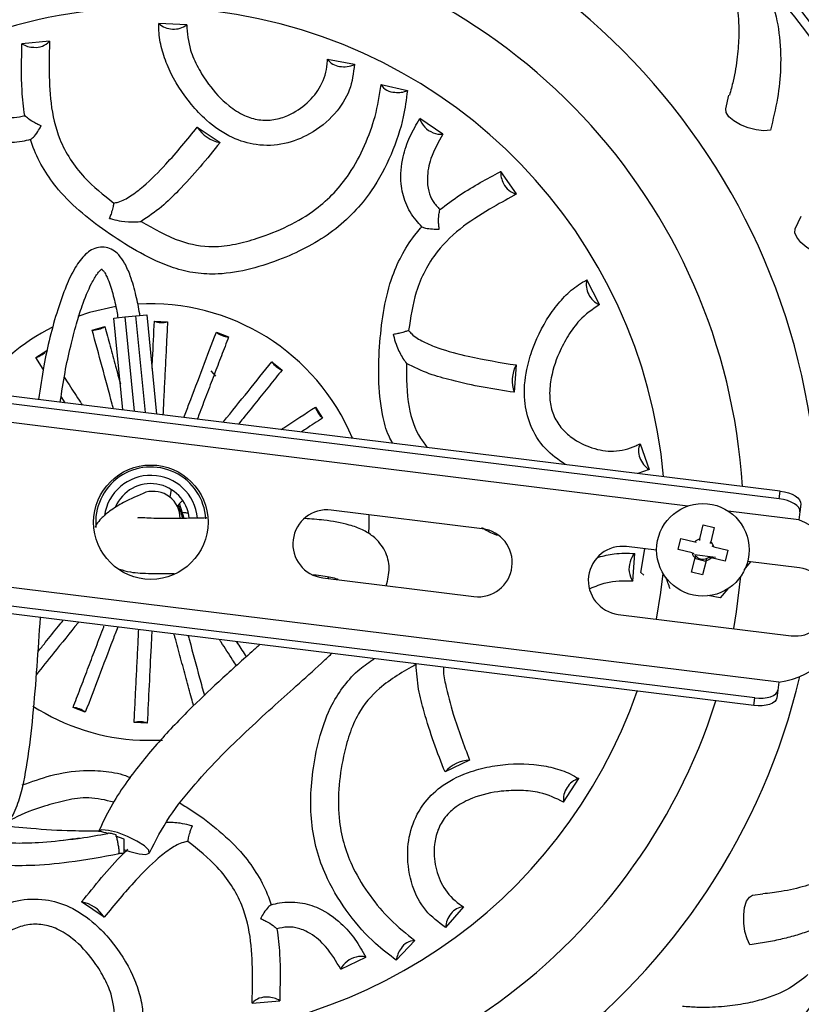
# Model space of a CAD drawing. Header units: millimetres. Extents: x 69 to 135, y 39 to 174.
# Tile 25 of 199: x 89.04 to 92.58, y 59.08 to 63.54. Entities that reach past the tile are written whole.
import ezdxf

# ---------------------------------------------------------------- set-up
doc = ezdxf.new("R2010")
doc.units = ezdxf.units.MM
doc.styles.add('SLDTEXTSTYLE0', font='TXT', dxfattribs={"width": 0.75})
doc.dimstyles.new('SLDDIMSTYLE2', dxfattribs={"dimtxt": 3.5, "dimasz": 3.302, "dimexe": 0, "dimexo": 0.0625, "dimgap": 0.875, "dimtad": 1, "dimlfac": 20, "dimrnd": 1e-09, "dimzin": 12, "dimdsep": 46, "dimtxsty": 'SLDTEXTSTYLE0', "dimsah": 1, "dimcen": 0.09, "dimadec": 0, "dimazin": 3, "dimtfac": 1, "dimtofl": 0, "dimtmove": 0, "dimatfit": 3, "dimfxl": 0, "dimfrac": 2, "dimtolj": 1, "dimtzin": 12, "dimarcsym": 0})

# ---------------------------------------------------------------- blocks, each defined once
blk = doc.blocks.new('_D_2')
at = {"color": 7, "linetype": 'Continuous', "lineweight": 18}
for p, q in [((90.3303, 84.3438), (123.2794, 84.3438)), ((122.2794, 84.3438), (122.2794, 39.3438)), ((90.3303, 39.3438), (123.2794, 39.3438))]:
    blk.add_line(p, q, dxfattribs=at)
for points in [[(122.2794, 84.3438), (121.7714, 81.0418), (122.7874, 81.0418)], [(122.2794, 39.3438), (122.7874, 42.6458), (121.7714, 42.6458)]]:
    blk.add_solid(points, dxfattribs=at)
at = {"color": 7, "linetype": 'Continuous', "lineweight": 18, "insert": (117.7677, 62.4421), "char_height": 3.5, "attachment_point": 1, "rotation": 90, "style": 'SLDTEXTSTYLE0'}
blk.add_mtext('900', dxfattribs=at)

msp = doc.modelspace()

# ---------------------------------------------------------------- linework, layer by layer
at = {"color": 7, "linetype": 'Continuous', "lineweight": 25}
for p, q in [((89.79592, 63.51797), (89.66991, 63.52396)), ((89.17354, 63.44296), (89.0488, 63.43199)), ((90.43446, 63.36184), (90.55657, 63.33864)), ((90.67691, 63.24737), (90.79643, 63.21944)), ((92.23973, 63.1367), (92.2544, 63.19851)), ((90.95751, 63.02137), (90.85319, 63.09231)), ((89.84401, 63.05355), (89.9468, 62.98414)), ((91.29154, 62.75085), (91.21967, 62.8534)), ((89.44596, 62.63916), (89.44604, 62.64144)), ((92.55525, 62.59217), (92.5817, 62.64994)), ((91.6677, 62.24936), (91.60988, 62.36149)), ((89.46518, 62.18812), (89.51493, 62.1931)), ((89.50682, 61.77198), (89.46518, 62.18812)), ((89.51493, 62.1931), (89.56468, 62.19808)), ((89.56468, 62.19808), (89.61443, 62.20306)), ((89.61443, 62.20306), (89.65945, 61.75314)), ((89.36732, 62.1339), (89.4247, 62.14941)), ((89.64956, 62.1734), (89.70892, 62.17043)), ((92.48699, 61.404), (86.89942, 62.09394)), ((89.93019, 62.12376), (89.98573, 62.10259)), ((90.73164, 62.11303), (90.73366, 62.1141)), ((92.48267, 61.36907), (86.89511, 62.059)), ((89.11111, 62.00911), (89.16088, 62.0416)), ((89.14555, 61.95635), (89.11111, 62.00911)), ((92.06793, 61.33598), (86.78561, 61.98822)), ((90.18175, 61.98983), (90.22803, 61.95253)), ((91.28954, 61.97551), (91.28082, 61.85178)), ((89.92797, 61.92444), (89.90642, 61.94826)), ((89.24476, 61.80434), (89.22647, 61.83238)), ((90.37961, 61.78471), (90.41209, 61.73494)), ((91.85175, 61.6183), (91.89272, 61.50095)), ((91.89272, 61.50095), (91.84151, 61.4837)), ((92.48267, 61.36907), (92.48699, 61.404)), ((89.75039, 61.334), (89.77531, 61.359)), ((89.78471, 61.2801), (89.76389, 61.34795)), ((92.58041, 61.3446), (92.5761, 61.30967)), ((91.1361, 61.23301), (90.45081, 61.31763)), ((92.57167, 61.27378), (92.25135, 61.31333)), ((92.5761, 61.30967), (92.57167, 61.27378)), ((92.12222, 61.18679), (92.138, 61.25046)), ((92.138, 61.25046), (92.18799, 61.23807)), ((92.18799, 61.23807), (92.1722, 61.1744)), ((92.37121, 60.46632), (86.78364, 61.15626)), ((92.48071, 60.5371), (87.19839, 61.18934)), ((92.02356, 61.13897), (92.03595, 61.18896)), ((92.03595, 61.18896), (92.09963, 61.17318)), ((92.36689, 60.43139), (86.77933, 61.12132)), ((91.92654, 61.13541), (91.79063, 61.15219)), ((91.81842, 60.99509), (91.8277, 61.12091)), ((91.85482, 61.03436), (91.87358, 61.14195)), ((92.08724, 61.12319), (92.02356, 61.13897)), ((92.19321, 61.10248), (92.09827, 61.1142)), ((92.18582, 61.15181), (92.24949, 61.13603)), ((92.24949, 61.13603), (92.2371, 61.08604)), ((92.08507, 61.03693), (92.10085, 61.1006)), ((92.15011, 61.08527), (92.10012, 61.09766)), ((92.15084, 61.08821), (92.13505, 61.02453)), ((92.16321, 61.10435), (92.16508, 61.10595)), ((92.2371, 61.08604), (92.17343, 61.10182)), ((92.1772, 61.10446), (92.17637, 61.10109)), ((92.35182, 61.08289), (92.32146, 61.04672)), ((92.57517, 61.05531), (92.3397, 61.08439)), ((91.86876, 61.0227), (91.85482, 61.03436)), ((92.13505, 61.02453), (92.08507, 61.03693)), ((90.41288, 61.01046), (91.09817, 60.92584)), ((90.44028, 61.0154), (90.43472, 61.00776)), ((92.24951, 60.96103), (92.21545, 60.92046)), ((92.21545, 60.92046), (92.15812, 60.93059)), ((91.7527, 60.84502), (92.53724, 60.74815)), ((92.48071, 60.5371), (92.47627, 60.50121)), ((92.47627, 60.50121), (92.47196, 60.46627)), ((92.36689, 60.43139), (92.37121, 60.46632)), ((89.33612, 60.40156), (89.28058, 60.42274)), ((89.61675, 60.35192), (89.55739, 60.35489)), ((89.58372, 60.27386), (89.68563, 60.27401)), ((91.07869, 60.18461), (90.96718, 60.1303)), ((91.50493, 59.99405), (91.57313, 60.10018)), ((89.82036, 59.88616), (89.82028, 59.88388)), ((89.51189, 59.82501), (89.47402, 59.83922)), ((89.47662, 59.84106), (89.47523, 59.84575)), ((89.48978, 59.76218), (89.51243, 59.76204)), ((92.36203, 59.57167), (92.40872, 59.57738)), ((89.42231, 59.47177), (89.31952, 59.54119)), ((91.05045, 59.51912), (90.9693, 59.42497)), ((90.83009, 59.36638), (90.74614, 59.27685)), ((90.49407, 59.23638), (90.60767, 59.29126)), ((90.09277, 59.08237), (90.21752, 59.09333))]:
    msp.add_line(p, q, dxfattribs=at)
at = {"color": 1, "linetype": 'Continuous', "lineweight": 25}
for p, q in [((89.51493, 62.1931), (89.5577, 61.7657)), ((89.60857, 61.75942), (89.56468, 62.19808))]:
    msp.add_line(p, q, dxfattribs=at)
at = {"color": 7, "linetype": 'Continuous', "lineweight": 25, "flags": 128}
for points in [[(92.44248, 63.03945), (92.41268, 63.03767), (92.37796, 63.04165), (92.34151, 63.05103), (92.3067, 63.06494), (92.27673, 63.0821), (92.25435, 63.10094), (92.24163, 63.11971), (92.23973, 63.1367)], [(92.73513, 62.45724), (92.70555, 62.4613), (92.67228, 62.47198), (92.63837, 62.48829), (92.60694, 62.50873), (92.58089, 62.53141), (92.56261, 62.55425), (92.5538, 62.57515), (92.55525, 62.59217)], [(89.47477, 62.23995), (89.35551, 62.21297), (89.30219, 62.19574)], [(89.72584, 61.4111), (89.71864, 61.37572), (89.71861, 61.37563)], [(92.48699, 61.404), (92.50624, 61.4007), (92.52453, 61.39572), (92.54115, 61.38925), (92.55546, 61.38153), (92.56692, 61.37286), (92.57509, 61.36358), (92.57964, 61.35404), (92.58041, 61.3446)], [(92.5761, 61.30967), (92.57533, 61.3191), (92.57077, 61.32864), (92.56261, 61.33792), (92.55115, 61.34659), (92.53683, 61.35431), (92.52021, 61.36079), (92.50192, 61.36577), (92.48267, 61.36907)], [(90.62187, 61.21144), (90.62306, 61.24629), (90.62262, 61.29641)], [(91.92572, 60.82366), (91.94543, 60.94336), (91.9558, 61.03055)], [(92.27656, 60.78034), (92.28924, 60.85592), (92.30902, 61.01772)], [(92.37121, 60.46632), (92.39068, 60.46484), (92.40963, 60.46522), (92.42733, 60.46746), (92.44309, 60.47146), (92.45631, 60.47708), (92.46649, 60.4841), (92.47323, 60.49225), (92.47627, 60.50121)], [(92.47196, 60.46627), (92.46892, 60.45731), (92.46218, 60.44917), (92.452, 60.44215), (92.43878, 60.43653), (92.42301, 60.43252), (92.40532, 60.43028), (92.38637, 60.4299), (92.36689, 60.43139)], [(89.53862, 59.76948), (89.5799, 59.7588), (89.61062, 59.75632), (89.62606, 59.76243), (89.62383, 59.77619), (89.60428, 59.79547), (89.57042, 59.81731), (89.52747, 59.83833), (89.48205, 59.8553), (89.44117, 59.8656), (89.41112, 59.86764), (89.39654, 59.86111)], [(89.51263, 59.77871), (89.51408, 59.77815), (89.53862, 59.76948)], [(92.34977, 59.34714), (92.33673, 59.37399), (92.32712, 59.40759), (92.32184, 59.44485), (92.32137, 59.48233), (92.32576, 59.51659), (92.33459, 59.54447), (92.34707, 59.56342), (92.36203, 59.57167)]]:
    msp.add_lwpolyline(points, dxfattribs=at)
at = {"color": 7, "linetype": 'Continuous', "lineweight": 25}
for centre, radius in [((89.63316, 61.26266), 3.75), ((89.63316, 61.26266), 3.71), ((89.63316, 61.26266), 0.25925), ((92.13653, 61.1375), 0.21)]:
    msp.add_circle(centre, radius, dxfattribs=at)
for centre, radius, start, end in [((89.74517, 62.47376), 9.81066, 4.274548, 88.536033), ((89.63316, 61.26266), 3.0251, 359.28848, 166.63334), ((89.63316, 61.26266), 2.68705, 3.46794, 162.45388), ((89.63316, 61.26266), 2.33421, 5.07862, 160.8432), ((89.73257, 63.58902), 0.09033, 226.07419, 269.41713), ((89.7398, 63.58833), 0.09, 264.80388, 308.57818), ((89.10292, 63.51429), 0.0985, 236.66897, 269.9372), ((89.1106, 63.50118), 0.08574, 264.78914, 317.22814), ((90.49642, 63.40375), 0.0748, 214.0734, 264.3016), ((90.50898, 63.43404), 0.10661, 259.19415, 296.51378), ((90.74116, 63.28714), 0.07556, 211.75719, 269.10761), ((90.75354, 63.32103), 0.11027, 262.9358, 292.88689), ((90.92981, 63.11149), 0.07899, 194.05494, 226.30402), ((89.9748, 63.13641), 0.15483, 212.35446, 259.58045), ((90.95085, 63.12378), 0.10263, 222.54631, 273.72141), ((91.31801, 62.84768), 0.0985, 176.66897, 209.9372), ((91.3105, 62.83447), 0.08574, 204.78914, 257.22814), ((91.69755, 62.33975), 0.09033, 166.07419, 209.41713), ((91.70057, 62.33314), 0.09, 204.80388, 248.57818), ((89.63316, 61.26266), 0.99004, 22.626, 93.40503), ((89.74517, 62.47376), 9.81066, 274.274548, 358.536033), ((89.63316, 61.26266), 0.99004, 116.77146, 143.29582), ((89.36964, 62.2392), 0.10532, 268.74052, 301.52039), ((89.6843, 62.27283), 0.10532, 250.74052, 283.52039), ((89.99396, 62.20759), 0.10532, 232.74052, 265.52039), ((89.08077, 62.10997), 0.10532, 286.74052, 319.52039), ((90.2683, 62.04985), 0.10532, 214.74052, 247.52039), ((91.42669, 61.90367), 0.15483, 152.35446, 199.58045), ((90.48047, 61.81505), 0.10532, 196.74052, 229.52039), ((89.74517, 62.47376), 9.81066, 184.274548, 268.536033), ((91.91903, 61.5856), 0.0748, 154.0734, 204.3016), ((89.63316, 61.26266), 0.25, 3.62342, 185.51844), ((91.95154, 61.58987), 0.10661, 199.19415, 236.51378), ((89.63316, 61.26266), 0.2125, 4.99619, 172.24196), ((89.63316, 61.26266), 0.175, 5.9368, 156.33335), ((89.64369, 61.2802), 0.1225, 359.89457, 105.64752), ((89.63316, 61.26266), 3.0251, 179.28848, 267.13774), ((90.43184, 61.16404), 0.15475, 82.96091, 262.96091), ((92.42778, 60.91759), 0.38415, 277.91868, 68.00313), ((91.11714, 61.07942), 0.15475, 262.96091, 82.96091), ((92.13653, 61.1375), 0.05133, 106.1897, 135.96504), ((92.13653, 61.1375), 0.05133, 16.1897, 45.96504), ((91.77167, 60.9986), 0.15475, 82.96091, 262.96091), ((91.88262, 61.06414), 0.07899, 134.05494, 166.30402), ((92.13653, 61.1375), 0.05133, 196.1897, 225.96504), ((92.13653, 61.1375), 0.04255, 213.77402, 218.83627), ((92.13653, 61.1375), 0.04255, 218.83627, 293.31847), ((89.63316, 61.26266), 2.68705, 183.46794, 267.13774), ((91.90378, 61.05206), 0.10263, 162.54631, 213.72141), ((92.13653, 61.1375), 0.05133, 286.1897, 315.96504), ((92.13653, 61.1375), 0.04255, 293.31847, 308.83627), ((89.63316, 61.26266), 2.33421, 185.07862, 267.13774), ((92.55621, 60.90173), 0.15475, 262.96091, 82.96091), ((89.63316, 61.26266), 3.0251, 267.13774, 346.63334), ((89.63316, 61.26266), 2.33421, 267.13774, 340.8432), ((89.63316, 61.26266), 2.68705, 267.13774, 342.45388), ((89.63316, 61.26266), 0.99004, 237.31799, 267.13774), ((89.27236, 60.31773), 0.10532, 52.74052, 85.52039), ((89.58201, 60.25249), 0.10532, 70.74052, 103.52039), ((91.08505, 60.02992), 0.15483, 92.35446, 139.58045), ((91.59814, 60.01339), 0.09033, 106.07419, 149.41713), ((91.59392, 60.00747), 0.09, 144.80388, 188.57818), ((88.4981, 59.78479), 1.01458, 358.71539, 2.27211), ((89.29152, 59.38891), 0.15483, 32.35446, 79.58045), ((91.05576, 59.44451), 0.0748, 94.0734, 144.3016), ((91.07572, 59.41849), 0.10661, 139.19415, 176.51378), ((90.85556, 59.26319), 0.11027, 142.9358, 172.88689), ((90.83241, 59.29086), 0.07556, 91.75719, 149.10761), ((90.58609, 59.19095), 0.10263, 102.54631, 153.72141), ((90.58597, 59.21531), 0.07899, 74.05494, 106.30402), ((90.15572, 59.02414), 0.08574, 84.78914, 137.22814), ((90.1634, 59.01103), 0.0985, 56.66897, 89.9372)]:
    msp.add_arc(centre, radius, start, end, dxfattribs=at)
for points, knots in [([(92.22612, 63.78506), (92.24193, 63.75539), (92.27606, 63.69133), (92.29692, 63.57994), (92.30089, 63.46971), (92.29352, 63.37135), (92.27953, 63.27997), (92.26246, 63.21979), (92.25637, 63.19834)], [0, 0, 0, 0, 0.2166187, 0.4676795, 0.6075004, 0.7553325, 0.9127694, 1, 1, 1, 1]), ([(92.37334, 63.76049), (92.40066, 63.71633), (92.45097, 63.63501), (92.48557, 63.48262), (92.49225, 63.3342), (92.4781, 63.18512), (92.45442, 63.08831), (92.44248, 63.03945)], [0, 0, 0, 0, 0.247518, 0.4557659, 0.6640084, 0.8304347, 1, 1, 1, 1]), ([(90.55657, 63.33864), (90.55178, 63.29912), (90.54216, 63.21988), (90.47072, 63.10846), (90.36695, 63.02332), (90.24123, 62.97222), (90.11584, 62.96671), (89.9906, 63.00508), (89.89238, 63.07449), (89.79206, 63.17976), (89.72421, 63.28853), (89.68323, 63.39864), (89.66936, 63.4685), (89.66976, 63.50945), (89.66991, 63.52396)], [0, 0, 0, 0, 0.0969818, 0.194471, 0.2997185, 0.382139, 0.4651226, 0.5375752, 0.6297826, 0.6964641, 0.830798, 0.8972247, 0.9635767, 1, 1, 1, 1]), ([(89.79592, 63.51797), (89.79892, 63.47966), (89.80394, 63.41535), (89.84519, 63.32409), (89.89961, 63.23722), (89.96993, 63.15998), (90.05159, 63.106), (90.12308, 63.08396), (90.19237, 63.08495), (90.26975, 63.10952), (90.34624, 63.1614), (90.41143, 63.24168), (90.4313, 63.31366), (90.43399, 63.35465), (90.43446, 63.36184)], [0, 0, 0, 0, 0.1257988, 0.2111376, 0.29651, 0.4188491, 0.4911128, 0.5493006, 0.6075113, 0.6674143, 0.7650328, 0.8654116, 0.976394, 1, 1, 1, 1]), ([(89.06129, 63.10644), (89.0566, 63.14426), (89.04273, 63.25584), (89.04794, 63.36326), (89.04878, 63.43084), (89.0488, 63.43199)], [0, 0, 0, 0, 0.3349912, 0.9885985, 1, 1, 1, 1]), ([(89.17354, 63.44296), (89.1728, 63.40308), (89.17112, 63.31315), (89.17517, 63.16305), (89.20633, 63.02021), (89.26487, 62.90794), (89.34328, 62.80644), (89.41824, 62.74679), (89.46504, 62.70954)], [0, 0, 0, 0, 0.1621029, 0.3655917, 0.5676054, 0.6856246, 0.8037062, 1, 1, 1, 1]), ([(88.77225, 63.28894), (88.79258, 63.25388), (88.82705, 63.19445), (88.89741, 63.13147), (88.95911, 63.10289), (89.01253, 63.09499), (89.04524, 63.10267), (89.06129, 63.10644)], [0, 0, 0, 0, 0.3604497, 0.6111179, 0.7612091, 0.8828545, 1, 1, 1, 1]), ([(89.08746, 62.99711), (89.07478, 62.99398), (89.03195, 62.98339), (88.95592, 62.98297), (88.8568, 63.0136), (88.7721, 63.07454), (88.70359, 63.15316), (88.67378, 63.20683), (88.65865, 63.23406)], [0, 0, 0, 0, 0.0662643, 0.2238496, 0.3811491, 0.6108507, 0.8025251, 1, 1, 1, 1]), ([(90.79643, 63.21944), (90.79148, 63.17978), (90.77953, 63.08401), (90.72711, 62.93006), (90.65056, 62.78224), (90.55685, 62.6664), (90.46125, 62.58113), (90.3505, 62.51137), (90.22498, 62.4539), (90.08772, 62.40788), (89.95426, 62.38455), (89.83527, 62.38949), (89.71492, 62.41873), (89.58384, 62.48085), (89.44715, 62.56713), (89.32035, 62.66074), (89.21929, 62.75882), (89.14621, 62.86075), (89.10735, 62.93888), (89.09158, 62.98504), (89.08746, 62.99711)], [0, 0, 0, 0, 0.05929061, 0.14316619, 0.22680291, 0.27960964, 0.33238484, 0.38500486, 0.43769226, 0.49720659, 0.55651739, 0.5968414, 0.63717665, 0.7021547, 0.76736073, 0.82874152, 0.8899523, 0.9367057, 0.98345475, 1, 1, 1, 1]), ([(89.58963, 62.62638), (89.64711, 62.59286), (89.7478, 62.53413), (89.89939, 62.50569), (90.01718, 62.52171), (90.13145, 62.55309), (90.2564, 62.60229), (90.37495, 62.67236), (90.46654, 62.75466), (90.5435, 62.8518), (90.60557, 62.96992), (90.65585, 63.10725), (90.66968, 63.19923), (90.67691, 63.24737)], [0, 0, 0, 0, 0.1241106, 0.2174417, 0.2811986, 0.3451726, 0.4398115, 0.534195, 0.6076769, 0.6812197, 0.7839614, 0.8869254, 1, 1, 1, 1]), ([(89.08746, 62.99711), (89.09182, 63.00027), (89.10236, 63.00791), (89.11917, 63.03074), (89.1304, 63.0495), (89.13503, 63.05836), (89.13533, 63.05898), (89.13546, 63.05932), (89.1355, 63.05953), (89.13548, 63.05967), (89.13539, 63.05982), (89.13493, 63.06012), (89.13292, 63.0609), (89.12486, 63.06425), (89.10564, 63.07324), (89.08128, 63.08843), (89.06683, 63.10145), (89.06129, 63.10644)], [0, 0, 0, 0, 0.1494278, 0.3613812, 0.5182672, 0.5247416, 0.5279785, 0.5297712, 0.5308448, 0.5315805, 0.5323192, 0.5338568, 0.5405722, 0.5672826, 0.6744893, 0.8752252, 1, 1, 1, 1]), ([(90.86239, 62.60247), (90.85333, 62.61189), (90.82275, 62.64369), (90.78437, 62.70932), (90.76134, 62.81048), (90.77176, 62.9143), (90.8056, 63.01294), (90.83717, 63.06559), (90.85319, 63.09231)], [0, 0, 0, 0, 0.0662643, 0.2238496, 0.3811491, 0.6108507, 0.8025251, 1, 1, 1, 1]), ([(89.46504, 62.70954), (89.47169, 62.71086), (89.49912, 62.71629), (89.54549, 62.74236), (89.61886, 62.79954), (89.72249, 62.90499), (89.79785, 62.99712), (89.84401, 63.05355)], [0, 0, 0, 0, 0.037995, 0.1566681, 0.2935737, 0.5673259, 1, 1, 1, 1]), ([(90.95751, 63.02137), (90.93732, 62.98623), (90.90309, 62.92666), (90.88372, 62.83424), (90.88982, 62.76652), (90.90969, 62.71631), (90.9327, 62.69182), (90.94399, 62.6798)], [0, 0, 0, 0, 0.3604497, 0.6111179, 0.7612091, 0.8828545, 1, 1, 1, 1]), ([(89.9468, 62.98414), (89.91723, 62.94711), (89.85808, 62.87306), (89.76867, 62.77545), (89.68216, 62.68886), (89.62109, 62.64762), (89.58963, 62.62638)], [0, 0, 0, 0, 0.2875445, 0.57517, 0.7811927, 1, 1, 1, 1]), ([(90.94399, 62.6798), (90.97439, 62.70278), (91.06409, 62.77057), (91.15972, 62.81978), (91.21866, 62.85283), (91.21967, 62.8534)], [0, 0, 0, 0, 0.3349912, 0.9885985, 1, 1, 1, 1]), ([(91.29154, 62.75085), (91.25663, 62.73155), (91.17791, 62.68804), (91.04995, 62.60948), (90.94182, 62.51107), (90.87387, 62.40425), (90.82517, 62.28559), (90.81099, 62.19085), (90.80213, 62.13169)], [0, 0, 0, 0, 0.1621029, 0.3655917, 0.5676054, 0.6856246, 0.8037062, 1, 1, 1, 1]), ([(89.46504, 62.70954), (89.46404, 62.70439), (89.46175, 62.69256), (89.45617, 62.67162), (89.45077, 62.65355), (89.44717, 62.64433), (89.44604, 62.64144)], [0, 0, 0, 0, 0.2647993, 0.6089853, 0.8774728, 1, 1, 1, 1]), ([(90.86239, 62.60247), (90.8673, 62.60028), (90.87919, 62.59497), (90.90737, 62.59183), (90.92923, 62.59148), (90.93921, 62.5919), (90.9399, 62.59195), (90.94026, 62.59201), (90.94046, 62.59207), (90.94058, 62.59217), (90.94066, 62.59232), (90.94069, 62.59287), (90.94036, 62.595), (90.93923, 62.60366), (90.93741, 62.62479), (90.93838, 62.65348), (90.94243, 62.67251), (90.94399, 62.6798)], [0, 0, 0, 0, 0.1494278, 0.36138124, 0.51826722, 0.52474157, 0.52797854, 0.52977125, 0.53084477, 0.53158047, 0.53231919, 0.53385685, 0.54057218, 0.56728257, 0.67448933, 0.8752252, 1, 1, 1, 1]), ([(89.44596, 62.63916), (89.44605, 62.63925), (89.44622, 62.63943), (89.44665, 62.63957), (89.44783, 62.6395), (89.45212, 62.63814), (89.46947, 62.63325), (89.50689, 62.62543), (89.55338, 62.62276), (89.58041, 62.62546), (89.58963, 62.62638)], [0, 0, 0, 0, 0.00246389, 0.00495427, 0.00849955, 0.02555302, 0.09320876, 0.36445613, 0.78312654, 1, 1, 1, 1]), ([(90.72942, 61.62102), (90.72378, 61.63134), (90.70179, 61.67164), (90.67643, 61.77049), (90.6631, 61.91427), (90.66996, 62.07603), (90.6875, 62.23258), (90.72194, 62.36916), (90.77367, 62.48342), (90.8219, 62.55614), (90.854, 62.59287), (90.86239, 62.60247)], [0, 0, 0, 0, 0.033296, 0.1300128, 0.2858189, 0.4421716, 0.589352, 0.7361248, 0.8482313, 0.9603274, 1, 1, 1, 1]), ([(89.58434, 62.19609), (89.58378, 62.19988), (89.57911, 62.23163), (89.56591, 62.2934), (89.54467, 62.37137), (89.51794, 62.43369), (89.49077, 62.47333), (89.46266, 62.49741), (89.42998, 62.51058), (89.39526, 62.51091), (89.3634, 62.49852), (89.32642, 62.4702), (89.28583, 62.41436), (89.24545, 62.32846), (89.19464, 62.18173), (89.15161, 62.00894), (89.13123, 61.87028), (89.12373, 61.81928)], [0, 0, 0, 0, 0.0092229, 0.077364, 0.1528356, 0.2060453, 0.2454798, 0.2769216, 0.3044763, 0.3357265, 0.367051, 0.3987274, 0.4678757, 0.5509227, 0.6493332, 0.871036, 1, 1, 1, 1]), ([(89.22241, 61.8071), (89.2291, 61.85222), (89.24183, 61.93805), (89.2678, 62.05599), (89.29372, 62.15672), (89.32424, 62.25339), (89.35541, 62.33231), (89.38581, 62.38261), (89.40099, 62.40219), (89.41082, 62.40913), (89.40984, 62.40945), (89.40951, 62.40956)], [0, 0, 0, 0, 0.1975258, 0.3757994, 0.5293657, 0.6569685, 0.8310483, 0.9197263, 0.9571848, 0.9858417, 1, 1, 1, 1]), ([(89.40902, 62.41083), (89.40904, 62.41083), (89.40907, 62.41082), (89.41056, 62.40991), (89.41303, 62.40778), (89.41792, 62.40257), (89.42576, 62.39137), (89.44285, 62.35828), (89.46154, 62.29905), (89.47632, 62.23688), (89.48206, 62.19963), (89.48355, 62.18996)], [0, 0, 0, 0, 0.017618, 0.0404921, 0.0644236, 0.0904463, 0.1581901, 0.2552981, 0.5663677, 0.8873613, 1, 1, 1, 1]), ([(91.5115, 61.52445), (91.48032, 61.54627), (91.41565, 61.59153), (91.35039, 61.69704), (91.32081, 61.82419), (91.33187, 61.94411), (91.37286, 62.08359), (91.43314, 62.19674), (91.50801, 62.28728), (91.56157, 62.33423), (91.59724, 62.35435), (91.60988, 62.36149)], [0, 0, 0, 0, 0.1111743, 0.2305506, 0.3347774, 0.4674227, 0.5633476, 0.756594, 0.8521524, 0.9476032, 1, 1, 1, 1]), ([(91.6677, 62.24936), (91.63601, 62.22761), (91.58284, 62.1911), (91.52442, 62.10975), (91.47641, 62.01919), (91.44467, 61.91966), (91.43875, 61.82196), (91.45541, 61.74903), (91.49091, 61.68952), (91.55088, 61.63479), (91.63406, 61.59448), (91.73617, 61.57817), (91.80844, 61.59695), (91.84529, 61.61512), (91.85175, 61.6183)], [0, 0, 0, 0, 0.1257988, 0.2111376, 0.29651, 0.4188491, 0.4911128, 0.5493006, 0.6075113, 0.6674143, 0.7650328, 0.8654116, 0.976394, 1, 1, 1, 1]), ([(89.4247, 62.14941), (89.43263, 62.1201), (89.44847, 62.06149), (89.47199, 61.97456), (89.48772, 61.91653), (89.49506, 61.88943)], [0, 0, 0, 0, 0.3476462, 0.6952925, 1, 1, 1, 1]), ([(89.63884, 61.95913), (89.63956, 61.97332), (89.64329, 62.04728), (89.64676, 62.11704), (89.64956, 62.1734)], [0, 0, 0, 0, 0.1918778, 1, 1, 1, 1]), ([(89.70892, 62.17043), (89.7074, 62.14011), (89.70436, 62.07948), (89.69967, 61.98557), (89.69493, 61.88984), (89.69104, 61.81103), (89.68873, 61.76388), (89.68803, 61.74961)], [0, 0, 0, 0, 0.2255132, 0.4510264, 0.6765396, 0.9020527, 1, 1, 1, 1]), ([(89.4637, 61.77731), (89.46191, 61.78397), (89.44447, 61.84869), (89.41171, 61.96991), (89.38218, 62.079), (89.36732, 62.1339)], [0, 0, 0, 0, 0.05390485, 0.52395171, 1, 1, 1, 1]), ([(89.78299, 61.73788), (89.79066, 61.75793), (89.81982, 61.8342), (89.86973, 61.96505), (89.90995, 62.07063), (89.93019, 62.12376)], [0, 0, 0, 0, 0.1505025, 0.5725569, 1, 1, 1, 1]), ([(89.98573, 62.10259), (89.97492, 62.07422), (89.95329, 62.0175), (89.91981, 61.92964), (89.88571, 61.84004), (89.86037, 61.77343), (89.84634, 61.73652), (89.844, 61.73035)], [0, 0, 0, 0, 0.2380565, 0.4761131, 0.7141696, 0.952226, 1, 1, 1, 1]), ([(90.73164, 62.11303), (90.73176, 62.113), (90.73201, 62.11294), (90.73234, 62.11264), (90.73287, 62.11158), (90.73384, 62.10718), (90.73827, 62.08971), (90.75022, 62.0534), (90.77115, 62.0118), (90.787, 61.98974), (90.79241, 61.98221)], [0, 0, 0, 0, 0.0024639, 0.0049543, 0.0084995, 0.025553, 0.0932088, 0.3644561, 0.7831265, 1, 1, 1, 1]), ([(90.80213, 62.13169), (90.79718, 62.12998), (90.78578, 62.12605), (90.76486, 62.12042), (90.74651, 62.11606), (90.73672, 62.11457), (90.73366, 62.1141)], [0, 0, 0, 0, 0.2647993, 0.6089853, 0.8774728, 1, 1, 1, 1]), ([(90.80213, 62.13169), (90.8066, 62.12659), (90.82502, 62.10556), (90.87078, 62.07843), (90.95699, 62.04348), (91.10012, 62.00646), (91.21759, 61.98726), (91.28954, 61.97551)], [0, 0, 0, 0, 0.037995, 0.1566681, 0.2935737, 0.5673259, 1, 1, 1, 1]), ([(89.96094, 61.71591), (89.96159, 61.71672), (90.00001, 61.76429), (90.07515, 61.85751), (90.14606, 61.94553), (90.18175, 61.98983)], [0, 0, 0, 0, 0.00854061, 0.50112571, 1, 1, 1, 1]), ([(90.79241, 61.98221), (90.79251, 61.91597), (90.79269, 61.79992), (90.83478, 61.66805), (90.87652, 61.61519), (90.88731, 61.60152)], [0, 0, 0, 0, 0.496483, 0.8698381, 1, 1, 1, 1]), ([(91.28082, 61.85178), (91.23397, 61.85888), (91.14027, 61.87307), (91.01103, 61.9017), (90.89278, 61.93332), (90.82653, 61.96559), (90.79241, 61.98221)], [0, 0, 0, 0, 0.2875445, 0.57517, 0.7811927, 1, 1, 1, 1]), ([(89.24049, 61.91964), (89.24772, 61.90857), (89.27201, 61.87137), (89.29932, 61.82957), (89.31957, 61.79859), (89.32205, 61.7948)], [0, 0, 0, 0, 0.2710045, 0.9106857, 1, 1, 1, 1]), ([(90.22803, 61.95253), (90.20898, 61.9289), (90.17089, 61.88164), (90.11184, 61.80835), (90.065, 61.75018), (90.03756, 61.71608), (90.03051, 61.70732)], [0, 0, 0, 0, 0.29885552, 0.59771106, 0.89656654, 1, 1, 1, 1]), ([(90.22439, 61.68338), (90.22811, 61.6858), (90.28184, 61.72085), (90.33247, 61.75392), (90.37961, 61.78471)], [0, 0, 0, 0, 0.0691708, 1, 1, 1, 1]), ([(90.41209, 61.73494), (90.38679, 61.71843), (90.35517, 61.69779), (90.32236, 61.67637), (90.31581, 61.67209)], [0, 0, 0, 0, 0.80024228, 1, 1, 1, 1]), ([(89.6107, 61.39819), (89.57591, 61.38334), (89.51505, 61.35739), (89.44881, 61.31639), (89.40979, 61.28259), (89.38943, 61.25842), (89.38244, 61.24382), (89.38016, 61.23906)], [0, 0, 0, 0, 0.3442255, 0.6019984, 0.7936894, 0.9326746, 1, 1, 1, 1]), ([(89.79979, 61.30324), (89.79879, 61.30342), (89.79275, 61.30452), (89.78393, 61.30566), (89.77657, 61.30662)], [0, 0, 0, 0, 0.1657249, 1, 1, 1, 1]), ([(89.88704, 61.28189), (89.85606, 61.28128), (89.78507, 61.2799), (89.70038, 61.27918), (89.63366, 61.28043), (89.59555, 61.28223), (89.57468, 61.2839), (89.57392, 61.28196), (89.57361, 61.28115)], [0, 0, 0, 0, 0.2167066, 0.496583, 0.633814, 0.7690592, 0.90458, 1, 1, 1, 1]), ([(90.70075, 60.97491), (90.70742, 61.00152), (90.72081, 61.05496), (90.7028, 61.12213), (90.67246, 61.16903), (90.63816, 61.20261), (90.59125, 61.23075), (90.51852, 61.2565), (90.42868, 61.27237), (90.35971, 61.27725), (90.33042, 61.27933)], [0, 0, 0, 0, 0.14573432, 0.29266473, 0.36379101, 0.44406162, 0.54320902, 0.65515182, 0.85355418, 1, 1, 1, 1]), ([(91.20488, 61.20329), (91.19986, 61.20487), (91.17507, 61.21266), (91.15193, 61.22658), (91.13349, 61.23767)], [0, 0, 0, 0, 0.2027427, 1, 1, 1, 1]), ([(92.10718, 61.1713), (92.10506, 61.17183), (92.10249, 61.17246), (92.10005, 61.17307), (92.09963, 61.17318)], [0, 0, 0, 0, 0.8279063, 1, 1, 1, 1]), ([(92.12222, 61.18679), (92.12211, 61.18637), (92.12151, 61.18392), (92.12087, 61.18136), (92.12035, 61.17924)], [0, 0, 0, 0, 0.1720937, 1, 1, 1, 1]), ([(92.17033, 61.16685), (92.17086, 61.16897), (92.17149, 61.17153), (92.1721, 61.17398), (92.1722, 61.1744)], [0, 0, 0, 0, 0.8279063, 1, 1, 1, 1]), ([(91.66265, 61.10472), (91.68641, 61.11036), (91.74275, 61.12374), (91.79657, 61.12195), (91.8277, 61.12091)], [0, 0, 0, 0, 0.4216981, 1, 1, 1, 1]), ([(92.08724, 61.12319), (92.08766, 61.12308), (92.0901, 61.12248), (92.09267, 61.12184), (92.09479, 61.12132)], [0, 0, 0, 0, 0.1720937, 1, 1, 1, 1]), ([(92.10338, 61.11082), (92.10327, 61.11037), (92.10251, 61.10727), (92.10167, 61.1039), (92.10096, 61.10102), (92.10085, 61.1006)], [0, 0, 0, 0, 0.1267274, 0.8719766, 1, 1, 1, 1]), ([(92.18582, 61.15181), (92.1854, 61.15191), (92.18295, 61.15252), (92.18039, 61.15316), (92.17827, 61.15368)], [0, 0, 0, 0, 0.1720937, 1, 1, 1, 1]), ([(92.15084, 61.08821), (92.15094, 61.08863), (92.15166, 61.0915), (92.15249, 61.09488), (92.15326, 61.09797), (92.15337, 61.09842)], [0, 0, 0, 0, 0.1280234, 0.8732726, 1, 1, 1, 1]), ([(92.16321, 61.10435), (92.16366, 61.10424), (92.16675, 61.10348), (92.17013, 61.10264), (92.17301, 61.10193), (92.17343, 61.10182)], [0, 0, 0, 0, 0.1267274, 0.8719766, 1, 1, 1, 1]), ([(89.49105, 61.04955), (89.50713, 61.04488), (89.54823, 61.03294), (89.6329, 61.03), (89.70347, 61.02975), (89.73883, 61.02962)], [0, 0, 0, 0, 0.2429516, 0.6206772, 1, 1, 1, 1]), ([(90.36245, 61.02592), (90.38996, 61.02308), (90.42902, 61.01904), (90.46705, 61.00928), (90.4791, 61.00524), (90.48299, 61.00357), (90.48292, 61.00387), (90.48291, 61.00393)], [0, 0, 0, 0, 0.5415217, 0.7688464, 0.8761184, 0.9773677, 1, 1, 1, 1]), ([(91.81842, 60.99509), (91.77765, 60.99606), (91.71308, 60.9976), (91.64745, 60.97071), (91.62325, 60.9608)], [0, 0, 0, 0, 0.6313721, 1, 1, 1, 1]), ([(91.98803, 60.96063), (91.98473, 60.9697), (91.97894, 60.98564), (91.97291, 61.00221), (91.97032, 61.00934)], [0, 0, 0, 0, 0.5692011, 1, 1, 1, 1]), ([(88.40998, 60.75505), (88.42593, 60.70981), (88.46028, 60.61241), (88.51292, 60.47243), (88.57068, 60.32699), (88.62691, 60.19645), (88.68207, 60.08296), (88.72805, 60.0016), (88.76682, 59.9444), (88.8006, 59.9053), (88.83081, 59.87941), (88.85866, 59.86387), (88.88464, 59.85625), (88.9116, 59.85531), (88.94214, 59.86274), (88.97311, 59.88369), (89.00875, 59.92876), (89.04699, 60.02648), (89.07693, 60.18404), (89.10041, 60.38846), (89.11782, 60.60767), (89.1276, 60.75673), (89.13245, 60.83077)], [0, 0, 0, 0, 0.0677061, 0.145783, 0.2109531, 0.2883626, 0.3460169, 0.3884986, 0.4196964, 0.442953, 0.460894, 0.4753965, 0.4877174, 0.4991301, 0.513331, 0.5320872, 0.5523367, 0.595878, 0.6819947, 0.7840262, 0.8927361, 1, 1, 1, 1]), ([(89.30538, 60.80941), (89.30472, 60.8086), (89.26631, 60.76103), (89.20137, 60.68048), (89.14023, 60.60459), (89.11437, 60.57248)], [0, 0, 0, 0, 0.0099046, 0.5811615, 1, 1, 1, 1]), ([(89.12199, 60.67666), (89.13284, 60.69012), (89.16325, 60.72786), (89.20133, 60.77516), (89.22875, 60.80924), (89.23581, 60.818)], [0, 0, 0, 0, 0.2916148, 0.8178654, 1, 1, 1, 1]), ([(89.28058, 60.42274), (89.2914, 60.4511), (89.31302, 60.50782), (89.34651, 60.59568), (89.38061, 60.68529), (89.40544, 60.75056), (89.41895, 60.78611), (89.42078, 60.79093)], [0, 0, 0, 0, 0.2405688, 0.4811376, 0.7217063, 0.962275, 1, 1, 1, 1]), ([(89.48333, 60.78744), (89.47566, 60.76739), (89.44649, 60.69112), (89.39659, 60.56028), (89.35636, 60.45469), (89.33612, 60.40156)], [0, 0, 0, 0, 0.1505025, 0.5725569, 1, 1, 1, 1]), ([(89.55739, 60.35489), (89.55891, 60.38521), (89.56195, 60.44584), (89.56664, 60.53975), (89.57139, 60.63548), (89.57528, 60.71429), (89.57759, 60.76144), (89.57829, 60.77571)], [0, 0, 0, 0, 0.2255132, 0.4510264, 0.6765396, 0.9020527, 1, 1, 1, 1]), ([(89.63771, 60.76838), (89.63655, 60.74561), (89.63231, 60.66272), (89.62522, 60.52155), (89.61959, 60.4087), (89.61675, 60.35192)], [0, 0, 0, 0, 0.1583503, 0.5765057, 1, 1, 1, 1]), ([(89.82695, 60.43016), (89.82388, 60.4415), (89.81287, 60.48221), (89.79327, 60.55464), (89.76822, 60.6471), (89.74996, 60.71441), (89.74002, 60.75103), (89.73869, 60.75591)], [0, 0, 0, 0, 0.109089, 0.3915739, 0.6740587, 0.9565434, 1, 1, 1, 1]), ([(89.80261, 60.74802), (89.80441, 60.74136), (89.82184, 60.67664), (89.84669, 60.58471), (89.86862, 60.50367), (89.87584, 60.47698)], [0, 0, 0, 0, 0.0714161, 0.6941595, 1, 1, 1, 1]), ([(90.02148, 60.61233), (90.0157, 60.6212), (89.99285, 60.6562), (89.967, 60.69576), (89.94675, 60.72673), (89.94426, 60.73053)], [0, 0, 0, 0, 0.2292642, 0.9055718, 1, 1, 1, 1]), ([(90.02155, 60.72098), (90.03497, 60.70041), (90.05011, 60.67718), (90.06442, 60.65526), (90.06606, 60.65276)], [0, 0, 0, 0, 0.8856274, 1, 1, 1, 1]), ([(90.12737, 60.70792), (90.11531, 60.69713), (90.05414, 60.64242), (89.94535, 60.54466), (89.79998, 60.40625), (89.65402, 60.25395), (89.53493, 60.10572), (89.44783, 59.97121), (89.41359, 59.89773), (89.39618, 59.86037)], [0, 0, 0, 0, 0.0451421, 0.228981, 0.3949682, 0.5814015, 0.783684, 0.8900017, 1, 1, 1, 1]), ([(89.62674, 59.76369), (89.65513, 59.81894), (89.71198, 59.92955), (89.83052, 60.07402), (89.94848, 60.20073), (90.06636, 60.31515), (90.17977, 60.41938), (90.29422, 60.52206), (90.38616, 60.60365), (90.43755, 60.6529), (90.45301, 60.66771)], [0, 0, 0, 0, 0.1495746, 0.2994682, 0.4401766, 0.5639993, 0.6960496, 0.8174006, 0.9450826, 1, 1, 1, 1]), ([(90.74614, 59.27685), (90.71427, 59.30097), (90.6373, 59.3592), (90.53019, 59.48157), (90.44045, 59.62178), (90.38698, 59.76085), (90.36094, 59.88628), (90.3559, 60.01707), (90.36888, 60.15452), (90.39771, 60.29634), (90.44406, 60.42381), (90.50827, 60.5238), (90.57293, 60.59482), (90.62365, 60.62887), (90.64601, 60.64388)], [0, 0, 0, 0, 0.0886306, 0.214012, 0.3390363, 0.4179745, 0.4968655, 0.5755245, 0.6542843, 0.7432492, 0.83191, 0.8921883, 0.9524835, 1, 1, 1, 1]), ([(90.83594, 60.61849), (90.77817, 60.58548), (90.67696, 60.52764), (90.57654, 60.41059), (90.53152, 60.30057), (90.50155, 60.18591), (90.48169, 60.0531), (90.4831, 59.9154), (90.50857, 59.79493), (90.55423, 59.67971), (90.62548, 59.5669), (90.71927, 59.45469), (90.79202, 59.39672), (90.83009, 59.36638)], [0, 0, 0, 0, 0.1241106, 0.2174417, 0.2811986, 0.3451726, 0.4398115, 0.534195, 0.6076769, 0.6812197, 0.7839614, 0.8869254, 1, 1, 1, 1]), ([(90.96718, 60.1303), (90.9499, 60.17442), (90.91534, 60.26267), (90.87552, 60.38891), (90.84378, 60.50712), (90.8386, 60.58063), (90.83594, 60.61849)], [0, 0, 0, 0, 0.2875445, 0.57517, 0.7811927, 1, 1, 1, 1]), ([(90.96012, 60.60509), (90.96006, 60.6042), (90.95827, 60.57908), (90.97398, 60.50648), (91.00936, 60.3642), (91.05236, 60.25283), (91.07869, 60.18461)], [0, 0, 0, 0, 0.0059065, 0.1672866, 0.4899772, 1, 1, 1, 1]), ([(88.5814, 60.22845), (88.56978, 60.18254), (88.54958, 60.10271), (88.55164, 59.99575), (88.57109, 59.92517), (88.59841, 59.871), (88.63763, 59.82039), (88.70604, 59.7689), (88.78613, 59.73679), (88.87007, 59.71797), (88.96555, 59.70675), (89.09813, 59.70564), (89.27946, 59.72148), (89.4135, 59.74621), (89.48912, 59.76016)], [0, 0, 0, 0, 0.1078525, 0.1875184, 0.2431541, 0.2759043, 0.3276206, 0.3899214, 0.4716759, 0.5241368, 0.5869097, 0.6910415, 0.8256849, 1, 1, 1, 1]), ([(89.05028, 60.07138), (89.09304, 60.08675), (89.18276, 60.11899), (89.31234, 60.14114), (89.43052, 60.13461), (89.50252, 60.12174), (89.53688, 60.10603), (89.54023, 60.1045)], [0, 0, 0, 0, 0.2723482, 0.5713689, 0.774666, 0.9780198, 1, 1, 1, 1]), ([(90.9693, 59.42497), (90.93748, 59.44888), (90.87366, 59.49683), (90.81289, 59.61441), (90.79103, 59.74685), (90.80964, 59.88128), (90.86756, 59.99262), (90.96342, 60.08189), (91.07264, 60.13225), (91.21397, 60.1665), (91.34209, 60.17087), (91.45793, 60.15131), (91.52537, 60.12839), (91.56063, 60.10756), (91.57313, 60.10018)], [0, 0, 0, 0, 0.0969818, 0.194471, 0.2997185, 0.382139, 0.4651226, 0.5375752, 0.6297826, 0.6964641, 0.830798, 0.8972247, 0.9635767, 1, 1, 1, 1]), ([(89.3092, 59.83085), (89.29803, 59.82888), (89.2366, 59.81808), (89.13524, 59.80907), (89.00286, 59.80492), (88.89332, 59.81388), (88.80649, 59.83569), (88.75357, 59.8601), (88.7179, 59.88523), (88.68909, 59.91401), (88.66416, 59.95746), (88.65067, 60.01961), (88.6503, 60.0789), (88.65918, 60.11648), (88.66175, 60.12736)], [0, 0, 0, 0, 0.0384747, 0.2116435, 0.3454743, 0.4899422, 0.586469, 0.6529944, 0.6919338, 0.7394955, 0.7959399, 0.8669199, 0.961482, 1, 1, 1, 1]), ([(91.50493, 59.99405), (91.47025, 60.01061), (91.41205, 60.03841), (91.31239, 60.04833), (91.20995, 60.04462), (91.10789, 60.02235), (91.02032, 59.97862), (90.96549, 59.92773), (90.9317, 59.86722), (90.91429, 59.78792), (90.92097, 59.69574), (90.9579, 59.59915), (91.01031, 59.54595), (91.04446, 59.52313), (91.05045, 59.51912)], [0, 0, 0, 0, 0.1257988, 0.2111376, 0.29651, 0.4188491, 0.4911128, 0.5493006, 0.6075113, 0.6674143, 0.7650328, 0.8654116, 0.976394, 1, 1, 1, 1]), ([(89.46508, 59.99337), (89.42732, 60.00262), (89.35608, 60.02007), (89.24891, 60.00322), (89.13534, 59.9719), (89.03524, 59.93605), (88.97647, 59.89875), (88.95919, 59.88779)], [0, 0, 0, 0, 0.2156144, 0.4066673, 0.5983706, 0.8819641, 1, 1, 1, 1]), ([(89.76638, 59.98849), (89.78459, 59.97746), (89.84709, 59.93959), (89.94563, 59.86411), (90.04709, 59.7666), (90.12009, 59.66455), (90.15897, 59.58644), (90.17473, 59.54028), (90.17885, 59.52821)], [0, 0, 0, 0, 0.0978647, 0.3358889, 0.5732538, 0.7545555, 0.9358404, 1, 1, 1, 1]), ([(89.396, 59.86261), (89.35628, 59.86247), (89.25395, 59.86213), (89.1023, 59.87157), (88.95259, 59.887), (88.83579, 59.90561), (88.74655, 59.92249), (88.69626, 59.93671), (88.67518, 59.94267)], [0, 0, 0, 0, 0.1634067, 0.4210723, 0.6252287, 0.7834492, 0.9092282, 1, 1, 1, 1]), ([(89.43748, 59.85145), (89.42535, 59.85511), (89.40994, 59.85975), (89.39889, 59.86087), (89.39654, 59.86111)], [0, 0, 0, 0, 0.7876488, 1, 1, 1, 1]), ([(89.82036, 59.88616), (89.82027, 59.88607), (89.82009, 59.88589), (89.81966, 59.88575), (89.81848, 59.88582), (89.81419, 59.88718), (89.79684, 59.89209), (89.75967, 59.89969), (89.72276, 59.9026), (89.70413, 59.9011), (89.70369, 59.90107)], [0, 0, 0, 0, 0.00310647, 0.00624633, 0.0107162, 0.03221717, 0.11751731, 0.45950517, 0.9873635, 1, 1, 1, 1]), ([(89.80128, 59.81579), (89.80227, 59.82093), (89.80456, 59.83276), (89.81015, 59.8537), (89.81555, 59.87177), (89.81915, 59.88099), (89.82028, 59.88388)], [0, 0, 0, 0, 0.2647993, 0.6089853, 0.8774728, 1, 1, 1, 1]), ([(89.22482, 59.81996), (89.25482, 59.82326), (89.32674, 59.83117), (89.3967, 59.84398), (89.43748, 59.85145)], [0, 0, 0, 0, 0.4171432, 1, 1, 1, 1]), ([(89.80128, 59.81579), (89.79463, 59.81447), (89.76719, 59.80903), (89.72083, 59.78296), (89.64745, 59.72578), (89.54383, 59.62034), (89.46847, 59.5282), (89.42231, 59.47177)], [0, 0, 0, 0, 0.037995, 0.15666807, 0.2935737, 0.56732585, 1, 1, 1, 1]), ([(89.47523, 59.84575), (89.46798, 59.84777), (89.45677, 59.85089), (89.44426, 59.85278), (89.43902, 59.85251), (89.43771, 59.85161), (89.43748, 59.85145)], [0, 0, 0, 0, 0.4515218, 0.6982544, 0.9476702, 1, 1, 1, 1]), ([(89.48652, 59.7637), (89.48728, 59.76225), (89.48902, 59.75891), (89.49031, 59.76151), (89.49013, 59.7709), (89.48823, 59.78645), (89.48502, 59.80522), (89.48088, 59.82498), (89.47804, 59.8357), (89.47662, 59.84106)], [0, 0, 0, 0, 0.1146979, 0.2622483, 0.4097986, 0.557349, 0.7048993, 0.8524497, 1, 1, 1, 1]), ([(90.09277, 59.08237), (90.09352, 59.12224), (90.0952, 59.21217), (90.09114, 59.36227), (90.05998, 59.50512), (90.00145, 59.61738), (89.92304, 59.71888), (89.84808, 59.77854), (89.80128, 59.81579)], [0, 0, 0, 0, 0.1621029, 0.3655917, 0.5676054, 0.6856246, 0.8037062, 1, 1, 1, 1]), ([(92.95583, 59.83236), (92.93447, 59.8064), (92.88835, 59.75035), (92.79342, 59.68844), (92.69308, 59.64262), (92.59946, 59.61171), (92.50437, 59.5887), (92.43651, 59.5809), (92.40869, 59.5777)], [0, 0, 0, 0, 0.2119285, 0.4575535, 0.594347, 0.7389783, 0.8930064, 1, 1, 1, 1]), ([(89.31952, 59.54119), (89.34926, 59.57805), (89.40874, 59.6518), (89.47929, 59.73254), (89.52235, 59.77308), (89.52951, 59.77982)], [0, 0, 0, 0, 0.4545769, 0.9092816, 1, 1, 1, 1]), ([(92.98947, 59.68694), (92.9755, 59.66555), (92.94743, 59.62256), (92.89387, 59.56747), (92.8352, 59.51968), (92.77292, 59.47916), (92.70391, 59.44306), (92.63387, 59.4139), (92.56434, 59.39066), (92.4965, 59.37255), (92.42515, 59.35753), (92.37494, 59.35061), (92.34977, 59.34714)], [0, 0, 0, 0, 0.1231782, 0.2476156, 0.351378, 0.4558624, 0.5596237, 0.6641032, 0.7471039, 0.8304784, 0.9150325, 1, 1, 1, 1]), ([(88.70974, 59.18668), (88.71454, 59.2262), (88.72415, 59.30544), (88.79559, 59.41686), (88.89936, 59.50201), (89.02509, 59.55311), (89.15048, 59.55862), (89.27571, 59.52024), (89.37394, 59.45083), (89.47426, 59.34556), (89.5421, 59.23679), (89.58308, 59.12669), (89.59696, 59.05682), (89.59655, 59.01587), (89.59641, 59.00136)], [0, 0, 0, 0, 0.0969818, 0.194471, 0.2997185, 0.382139, 0.4651226, 0.5375752, 0.6297826, 0.6964641, 0.830798, 0.8972247, 0.9635767, 1, 1, 1, 1]), ([(90.17885, 59.52821), (90.17449, 59.52505), (90.16395, 59.51741), (90.14715, 59.49458), (90.13592, 59.47582), (90.13129, 59.46696), (90.13099, 59.46634), (90.13086, 59.466), (90.13081, 59.4658), (90.13083, 59.46565), (90.13093, 59.4655), (90.13139, 59.4652), (90.1334, 59.46442), (90.14146, 59.46107), (90.16067, 59.45208), (90.18504, 59.43689), (90.19948, 59.42387), (90.20502, 59.41888)], [0, 0, 0, 0, 0.1494278, 0.3613812, 0.5182672, 0.5247416, 0.5279785, 0.5297712, 0.5308448, 0.5315805, 0.5323192, 0.5338568, 0.5405722, 0.5672826, 0.6744893, 0.8752252, 1, 1, 1, 1]), ([(90.17885, 59.52821), (90.19153, 59.53135), (90.23437, 59.54193), (90.31039, 59.54236), (90.40952, 59.51172), (90.49422, 59.45079), (90.56272, 59.37216), (90.59254, 59.31849), (90.60767, 59.29126)], [0, 0, 0, 0, 0.0662643, 0.2238496, 0.3811491, 0.6108507, 0.8025251, 1, 1, 1, 1]), ([(89.47039, 59.00735), (89.4674, 59.04567), (89.46237, 59.10997), (89.42113, 59.20124), (89.3667, 59.2881), (89.29638, 59.36535), (89.21473, 59.41932), (89.14324, 59.44136), (89.07395, 59.44037), (88.99656, 59.4158), (88.92007, 59.36392), (88.85489, 59.28364), (88.83502, 59.21166), (88.83233, 59.17067), (88.83185, 59.16348)], [0, 0, 0, 0, 0.1257988, 0.2111376, 0.29651, 0.4188491, 0.4911128, 0.5493006, 0.6075113, 0.6674143, 0.7650328, 0.8654116, 0.976394, 1, 1, 1, 1]), ([(90.49407, 59.23638), (90.47373, 59.27144), (90.43926, 59.33087), (90.36891, 59.39385), (90.30721, 59.42243), (90.25379, 59.43033), (90.22107, 59.42265), (90.20502, 59.41888)], [0, 0, 0, 0, 0.3604497, 0.6111179, 0.7612091, 0.8828545, 1, 1, 1, 1]), ([(90.20502, 59.41888), (90.20972, 59.38107), (90.22358, 59.26948), (90.21838, 59.16206), (90.21753, 59.09449), (90.21752, 59.09333)], [0, 0, 0, 0, 0.3349912, 0.9885985, 1, 1, 1, 1]), ([(92.61295, 59.21162), (92.58693, 59.19033), (92.53077, 59.14435), (92.42558, 59.10216), (92.31824, 59.07677), (92.22034, 59.0648), (92.12799, 59.0607), (92.06563, 59.0657), (92.0434, 59.06748)], [0, 0, 0, 0, 0.2166187, 0.4676795, 0.6075004, 0.7553325, 0.9127694, 1, 1, 1, 1])]:
    msp.add_open_spline(points, degree=3, knots=knots, dxfattribs=at)
at = {"color": 1, "linetype": 'Continuous', "lineweight": 25}
msp.add_open_spline([(89.75647, 61.3401), (89.76039, 61.3306), (89.76563, 61.31788), (89.77202, 61.29732), (89.77441, 61.287), (89.776, 61.28013)], degree=3, knots=[0, 0, 0, 0, 0.4952638, 0.6638097, 1, 1, 1, 1], dxfattribs=at)

# ---------------------------------------------------------------- dimensions: what is measured, and where the dimension line sits
at = {"color": 7, "linetype": 'Continuous', "lineweight": 18}
dim = msp.add_linear_dim(base=(122.27939, 39.34382), p1=(89.33028, 84.34382), p2=(89.33028, 39.34382), angle=90, dimstyle='SLDDIMSTYLE2', dxfattribs=at)
dim.commit()
dim.dimension.update_dxf_attribs({"geometry": '_D_2', "text_midpoint": (122.27939, 66.32124), "dimtype": 160})

doc.saveas('drawing.dxf')
